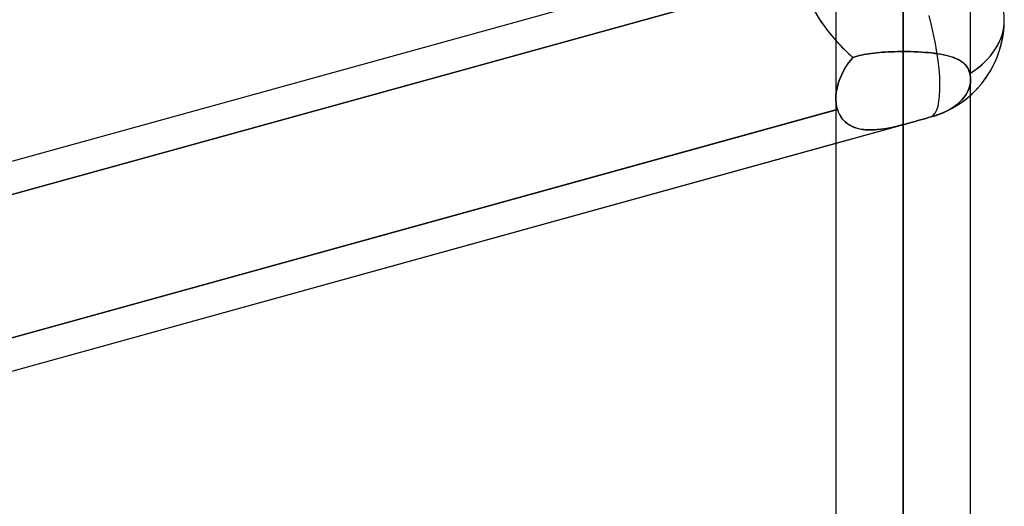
# Model space of a CAD drawing. Header units: millimetres. Extents: x -52 to 132, y -156 to 156.
# Tile 52 of 77: x 56.69 to 64, y 32.42 to 36.03. Entities that reach past the tile are written whole.
import ezdxf

# ---------------------------------------------------------------- set-up
doc = ezdxf.new("R2010")
doc.units = ezdxf.units.MM
doc.layers.add('MAIN-1', color=7, linetype='Continuous')

msp = doc.modelspace()

# ---------------------------------------------------------------- linework, layer by layer
at = {"layer": 'MAIN-1'}
for p, q in [((63.25, 0), (63.25, 69.0087)), ((63.25, 69.0087), (63.25, 0)), ((63.75, 0), (63.75, 68.6965)), ((63.75, 0), (63.75, 68.6965)), ((62.75, 68.5822), (62.75, 0)), ((62.75, 68.5822), (62.75, 0)), ((63.25, 68.2038), (63.25, 0)), ((63.25, 0), (63.25, 68.2038)), ((63.25, 0), (63.25, 63.3931)), ((63.25, 63.3931), (63.25, 0)), ((62.75, 63.1787), (62.75, 0)), ((62.75, 63.1787), (62.75, 0)), ((63.75, 0), (63.75, 63.1787)), ((63.75, 0), (63.75, 63.1787)), ((63.25, 62.6857), (63.25, 0)), ((63.25, 0), (63.25, 62.6857)), ((63.25, 0), (63.25, 57.8746)), ((63.25, 57.8746), (63.25, 0)), ((62.75, 57.6605), (62.75, 0)), ((62.75, 57.6605), (62.75, 0)), ((63.75, 0), (63.75, 57.6605)), ((63.75, 0), (63.75, 57.6605)), ((63.25, 57.167), (63.25, 0)), ((63.25, 0), (63.25, 57.167)), ((63.25, 0), (63.25, 52.3553)), ((63.25, 52.3553), (63.25, 0)), ((62.75, 52.1417), (62.75, 0)), ((62.75, 52.1417), (62.75, 0)), ((63.75, 0), (63.75, 52.1417)), ((63.75, 0), (63.75, 52.1417)), ((63.25, 51.6477), (63.25, 0)), ((63.25, 0), (63.25, 51.6477)), ((63.25, 0), (63.25, 46.8352)), ((63.25, 46.8352), (63.25, 0)), ((62.75, 46.6221), (62.75, 0)), ((62.75, 46.6221), (62.75, 0)), ((63.75, 0), (63.75, 46.6221)), ((63.75, 0), (63.75, 46.6221)), ((63.25, 46.1275), (63.25, 0)), ((63.25, 0), (63.25, 46.1275)), ((63.25, 0), (63.25, 41.314)), ((63.25, 41.314), (63.25, 0)), ((62.75, 41.1015), (62.75, 0)), ((62.75, 41.1015), (62.75, 0)), ((63.75, 0), (63.75, 41.1015)), ((63.75, 0), (63.75, 41.1015)), ((63.25, 40.606), (63.25, 0)), ((63.25, 0), (63.25, 40.606)), ((63.25, 35.791), (63.25, 40.606)), ((63.25, 40.606), (63.25, 35.791)), ((24.6503, 26.1434), (62.7012, 36.6536)), ((50.95, 33.4077), (62.5, 36.598)), ((62.7774, 36.4269), (50.9074, 33.1482)), ((50.9074, 33.1482), (62.7774, 36.4269)), ((62.8772, 35.7469), (62.8605, 35.7276)), ((62.8605, 35.7276), (62.8772, 35.7469)), ((62.8772, 35.7469), (62.8919, 35.752)), ((62.8918, 35.7519), (62.8772, 35.7469)), ((62.9071, 35.7565), (62.8918, 35.7519)), ((62.8919, 35.752), (62.9073, 35.7566)), ((62.9231, 35.7608), (62.9071, 35.7565)), ((62.9073, 35.7566), (62.9233, 35.7609)), ((62.9398, 35.7648), (62.9231, 35.7608)), ((62.9233, 35.7609), (62.94, 35.7648)), ((62.9572, 35.7684), (62.9398, 35.7648)), ((62.94, 35.7648), (62.9573, 35.7684)), ((62.9752, 35.7717), (62.9572, 35.7684)), ((62.9573, 35.7684), (62.9752, 35.7717)), ((62.9937, 35.7747), (62.9752, 35.7717)), ((62.9752, 35.7717), (62.9937, 35.7747)), ((63.0128, 35.7774), (62.9937, 35.7747)), ((62.9937, 35.7747), (63.0128, 35.7774)), ((63.0325, 35.7798), (63.0128, 35.7774)), ((63.0128, 35.7774), (63.0324, 35.7798)), ((63.0324, 35.7798), (63.0525, 35.782)), ((63.0527, 35.782), (63.0325, 35.7798)), ((63.0525, 35.782), (63.0732, 35.7839)), ((63.0733, 35.7839), (63.0527, 35.782)), ((63.0732, 35.7839), (63.0943, 35.7856)), ((63.0945, 35.7856), (63.0733, 35.7839)), ((63.0943, 35.7856), (63.1157, 35.7871)), ((63.116, 35.7871), (63.0945, 35.7856)), ((63.1157, 35.7871), (63.1375, 35.7883)), ((63.1378, 35.7883), (63.116, 35.7871)), ((63.1375, 35.7883), (63.1597, 35.7893)), ((63.1598, 35.7893), (63.1378, 35.7883)), ((63.1597, 35.7893), (63.182, 35.79)), ((63.1821, 35.79), (63.1598, 35.7893)), ((63.182, 35.79), (63.2046, 35.7906)), ((63.2046, 35.7906), (63.1821, 35.79)), ((63.2272, 35.7909), (63.2046, 35.7906)), ((63.2046, 35.7906), (63.2272, 35.7909)), ((63.25, 35.791), (63.2272, 35.7909)), ((63.2272, 35.7909), (63.25, 35.791)), ((63.25, 35.791), (63.2776, 35.7909)), ((63.25, 0), (63.25, 35.791)), ((63.25, 35.791), (63.25, 0)), ((63.2772, 35.7909), (63.25, 35.791)), ((63.3042, 35.7904), (63.2772, 35.7909)), ((63.2776, 35.7909), (63.305, 35.7904)), ((63.331, 35.7896), (63.3042, 35.7904)), ((63.305, 35.7904), (63.3321, 35.7896)), ((63.3576, 35.7885), (63.331, 35.7896)), ((63.3321, 35.7896), (63.3589, 35.7885)), ((63.3837, 35.7871), (63.3576, 35.7885)), ((63.3589, 35.7885), (63.3854, 35.787)), ((63.4093, 35.7853), (63.3837, 35.7871)), ((63.3854, 35.787), (63.4114, 35.7852)), ((63.4343, 35.7832), (63.4093, 35.7853)), ((63.4114, 35.7852), (63.4368, 35.783)), ((63.4587, 35.7808), (63.4343, 35.7832)), ((63.4368, 35.783), (63.4615, 35.7805)), ((63.4824, 35.778), (63.4587, 35.7808)), ((63.4615, 35.7805), (63.4855, 35.7776)), ((63.5052, 35.7748), (63.4824, 35.778)), ((63.4855, 35.7776), (63.5086, 35.7743)), ((63.5273, 35.7713), (63.5052, 35.7748)), ((63.5086, 35.7743), (63.531, 35.7706)), ((63.5485, 35.7673), (63.5273, 35.7713)), ((63.531, 35.7706), (63.5524, 35.7664)), ((63.5689, 35.7628), (63.5485, 35.7673)), ((63.5524, 35.7664), (63.573, 35.7618)), ((63.5883, 35.7578), (63.5689, 35.7628)), ((63.573, 35.7618), (63.5925, 35.7566)), ((63.6068, 35.7524), (63.5883, 35.7578)), ((63.5925, 35.7566), (63.611, 35.751)), ((63.6243, 35.7463), (63.6068, 35.7524)), ((63.611, 35.751), (63.6284, 35.7448)), ((63.6409, 35.7397), (63.6243, 35.7463)), ((63.6284, 35.7448), (63.6447, 35.7381)), ((63.6565, 35.7324), (63.6409, 35.7397)), ((63.6447, 35.7381), (63.6598, 35.7307)), ((63.6709, 35.7245), (63.6565, 35.7324)), ((63.6598, 35.7307), (63.6739, 35.7227)), ((62.8168, 35.6656), (62.8045, 35.6439)), ((62.8046, 35.644), (62.8169, 35.6657)), ((62.8302, 35.6869), (62.8168, 35.6656)), ((62.8169, 35.6657), (62.8303, 35.6869)), ((62.8448, 35.7076), (62.8302, 35.6869)), ((62.8303, 35.6869), (62.8448, 35.7076)), ((62.8605, 35.7276), (62.8448, 35.7076)), ((62.8448, 35.7076), (62.8605, 35.7276)), ((63.6843, 35.7157), (63.6709, 35.7245)), ((63.6739, 35.7227), (63.6867, 35.7139)), ((63.6966, 35.7061), (63.6843, 35.7157)), ((63.6867, 35.7139), (63.6985, 35.7045)), ((63.7077, 35.6957), (63.6966, 35.7061)), ((63.6985, 35.7045), (63.7091, 35.6942)), ((63.7176, 35.6843), (63.7077, 35.6957)), ((63.7091, 35.6942), (63.7186, 35.683)), ((63.7263, 35.6719), (63.7176, 35.6843)), ((63.7186, 35.683), (63.7269, 35.6709)), ((63.7337, 35.6585), (63.7263, 35.6719)), ((63.7269, 35.6709), (63.734, 35.6578)), ((63.7397, 35.644), (63.7337, 35.6585)), ((63.734, 35.6578), (63.7399, 35.6436)), ((62.7835, 35.5995), (62.7748, 35.5769)), ((62.7749, 35.577), (62.7836, 35.5996)), ((62.7934, 35.6218), (62.7835, 35.5995)), ((62.7836, 35.5996), (62.7935, 35.6219)), ((62.8045, 35.6439), (62.7934, 35.6218)), ((62.7935, 35.6219), (62.8046, 35.644)), ((63.7444, 35.6283), (63.7397, 35.644)), ((63.7399, 35.6436), (63.7444, 35.6283)), ((63.7444, 35.6283), (63.7463, 35.62)), ((63.7463, 35.62), (63.7444, 35.6283)), ((63.7463, 35.62), (63.7477, 35.6117)), ((63.7478, 35.6117), (63.7463, 35.62)), ((63.7477, 35.6117), (63.7488, 35.6035)), ((63.7489, 35.6035), (63.7478, 35.6117)), ((63.7488, 35.6035), (63.7496, 35.5954)), ((63.7496, 35.5954), (63.7489, 35.6035)), ((63.7496, 35.5954), (63.7499, 35.5875)), ((63.7499, 35.5875), (63.7496, 35.5954)), ((63.7499, 35.5875), (63.75, 35.5797)), ((63.75, 35.5797), (63.7499, 35.5875)), ((63.75, 0), (63.75, 35.583)), ((63.75, 0), (63.75, 35.583)), ((62.7564, 35.5092), (62.7529, 35.4868)), ((62.7529, 35.4867), (62.7564, 35.5091)), ((62.7613, 35.5317), (62.7564, 35.5092)), ((62.7564, 35.5091), (62.7613, 35.5317)), ((62.7674, 35.5543), (62.7613, 35.5317)), ((62.7613, 35.5317), (62.7674, 35.5543)), ((62.7674, 35.5543), (62.7749, 35.577)), ((62.7748, 35.5769), (62.7674, 35.5543)), ((63.7371, 35.5142), (63.7275, 35.4927)), ((63.7275, 35.4927), (63.7371, 35.5142)), ((63.7441, 35.5362), (63.7371, 35.5142)), ((63.7371, 35.5142), (63.7441, 35.5362)), ((63.7483, 35.5583), (63.7441, 35.5362)), ((63.7441, 35.5362), (63.7483, 35.5583)), ((63.75, 35.5797), (63.7483, 35.5583)), ((63.7483, 35.5583), (63.75, 35.5797)), ((62.7508, 35.4647), (62.75, 35.4429)), ((62.75, 35.4429), (62.7507, 35.4646)), ((62.75, 35.4429), (62.7503, 35.4286)), ((62.7503, 35.4287), (62.75, 35.4429)), ((62.75, 35.4423), (62.75, 0)), ((62.75, 35.4423), (62.75, 0)), ((62.7507, 35.4646), (62.7529, 35.4867)), ((62.7529, 35.4868), (62.7508, 35.4647)), ((63.7022, 35.4532), (63.6857, 35.4338)), ((63.6857, 35.4338), (63.7022, 35.4532)), ((63.7158, 35.4724), (63.7022, 35.4532)), ((63.7022, 35.4532), (63.7158, 35.4724)), ((63.7275, 35.4927), (63.7158, 35.4724)), ((63.7158, 35.4724), (63.7275, 35.4927)), ((62.7512, 35.4148), (62.7503, 35.4287)), ((62.7503, 35.4286), (62.7512, 35.4146)), ((62.7528, 35.401), (62.7512, 35.4148)), ((62.7512, 35.4146), (62.7528, 35.4009)), ((62.755, 35.3876), (62.7528, 35.401)), ((62.7528, 35.4009), (62.755, 35.3875)), ((62.7579, 35.3745), (62.755, 35.3876)), ((62.755, 35.3875), (62.7579, 35.3745)), ((62.7579, 35.3745), (62.7614, 35.3618)), ((62.7614, 35.3618), (62.7579, 35.3745)), ((63.5978, 35.3647), (63.5715, 35.3504)), ((63.5715, 35.3504), (63.5978, 35.3647)), ((63.6218, 35.3798), (63.5978, 35.3647)), ((63.5978, 35.3647), (63.6218, 35.3798)), ((63.6449, 35.3966), (63.6218, 35.3798)), ((63.6218, 35.3798), (63.6449, 35.3966)), ((63.6665, 35.4147), (63.6449, 35.3966)), ((63.6449, 35.3966), (63.6665, 35.4147)), ((63.6857, 35.4338), (63.6665, 35.4147)), ((63.6665, 35.4147), (63.6857, 35.4338)), ((50.8772, 32.0792), (62.7614, 35.3618)), ((62.75, 35.3587), (50.95, 32.0993)), ((62.7614, 35.3618), (62.75, 35.3587)), ((62.7689, 35.3409), (62.7614, 35.3618)), ((62.7614, 35.3618), (62.768, 35.3431)), ((62.768, 35.3431), (62.7762, 35.3253)), ((62.7783, 35.3214), (62.7689, 35.3409)), ((62.7762, 35.3253), (62.7858, 35.3087)), ((62.7895, 35.3033), (62.7783, 35.3214)), ((62.7858, 35.3087), (62.7969, 35.2933)), ((62.8024, 35.2867), (62.7895, 35.3033)), ((62.7969, 35.2933), (62.8092, 35.2793)), ((63.3984, 35.2904), (63.3786, 35.2849)), ((63.3786, 35.2848), (63.3982, 35.2903)), ((63.3982, 35.2903), (63.4176, 35.2958)), ((63.4179, 35.2959), (63.3984, 35.2904)), ((63.4176, 35.2958), (63.4369, 35.3011)), ((63.4371, 35.3011), (63.4179, 35.2959)), ((63.4369, 35.3011), (63.4559, 35.3063)), ((63.4559, 35.3063), (63.4371, 35.3011)), ((63.4652, 35.3089), (63.4559, 35.3063)), ((63.4559, 35.3063), (63.4652, 35.3089)), ((63.4746, 35.3117), (63.4652, 35.3089)), ((63.4652, 35.3089), (63.4746, 35.3117)), ((63.484, 35.3147), (63.4746, 35.3117)), ((63.4746, 35.3117), (63.484, 35.3147)), ((63.484, 35.3147), (63.4934, 35.3178)), ((63.4934, 35.3177), (63.484, 35.3147)), ((63.5027, 35.321), (63.4934, 35.3177)), ((63.4934, 35.3178), (63.5027, 35.321)), ((63.512, 35.3243), (63.5027, 35.321)), ((63.5027, 35.321), (63.512, 35.3243)), ((63.5427, 35.3368), (63.512, 35.3243)), ((63.512, 35.3243), (63.5427, 35.3368)), ((63.5715, 35.3504), (63.5427, 35.3368)), ((63.5427, 35.3368), (63.5715, 35.3504)), ((50.7695, 31.8017), (63.2994, 35.2626)), ((62.75, 35.1109), (63.2994, 35.2626)), ((62.8171, 35.2716), (62.8024, 35.2867)), ((62.8092, 35.2793), (62.8228, 35.2666)), ((62.8333, 35.2583), (62.8171, 35.2716)), ((62.8228, 35.2666), (62.8377, 35.2551)), ((62.8508, 35.2467), (62.8333, 35.2583)), ((62.8377, 35.2551), (62.8537, 35.245)), ((62.8697, 35.2368), (62.8508, 35.2467)), ((62.8537, 35.245), (62.8708, 35.2362)), ((62.8899, 35.2285), (62.8697, 35.2368)), ((62.8708, 35.2362), (62.8889, 35.2288)), ((62.8889, 35.2288), (62.9078, 35.2227)), ((62.9111, 35.2218), (62.8899, 35.2285)), ((62.9078, 35.2227), (62.9275, 35.2179)), ((62.9335, 35.2167), (62.9111, 35.2218)), ((62.9275, 35.2179), (62.948, 35.2142)), ((62.9567, 35.2131), (62.9335, 35.2167)), ((63.082, 35.215), (63.1055, 35.2182)), ((63.111, 35.219), (63.0839, 35.2152)), ((63.1055, 35.2182), (63.1291, 35.2221)), ((63.1384, 35.2238), (63.111, 35.219)), ((63.1291, 35.2221), (63.1529, 35.2265)), ((63.1661, 35.2293), (63.1384, 35.2238)), ((63.1529, 35.2265), (63.1767, 35.2315)), ((63.1939, 35.2354), (63.1661, 35.2293)), ((63.1767, 35.2315), (63.2008, 35.237)), ((63.2219, 35.2422), (63.1939, 35.2354)), ((63.2008, 35.237), (63.2253, 35.243)), ((63.25, 35.2493), (63.2219, 35.2422)), ((63.2253, 35.243), (63.25, 35.2493)), ((63.2582, 35.2515), (63.25, 35.2493)), ((63.25, 35.2493), (63.2582, 35.2515)), ((63.25, 35.2493), (63.25, 0)), ((63.25, 0), (63.25, 35.2493)), ((63.2664, 35.2537), (63.2582, 35.2515)), ((63.2582, 35.2515), (63.2663, 35.2537)), ((63.2663, 35.2537), (63.2746, 35.2559)), ((63.2746, 35.2559), (63.2664, 35.2537)), ((63.2828, 35.2581), (63.2746, 35.2559)), ((63.2746, 35.2559), (63.2828, 35.2581)), ((63.2911, 35.2603), (63.2828, 35.2581)), ((63.2828, 35.2581), (63.291, 35.2603)), ((63.291, 35.2603), (63.2993, 35.2626)), ((63.2993, 35.2626), (63.2911, 35.2603)), ((63.3191, 35.2681), (63.2993, 35.2626)), ((63.2993, 35.2626), (63.3191, 35.2681)), ((63.3389, 35.2737), (63.3191, 35.2681)), ((63.3191, 35.2681), (63.339, 35.2737)), ((63.3588, 35.2793), (63.3389, 35.2737)), ((63.339, 35.2737), (63.3589, 35.2793)), ((63.3786, 35.2849), (63.3588, 35.2793)), ((63.3589, 35.2793), (63.3786, 35.2848)), ((62.948, 35.2142), (62.9692, 35.2118)), ((62.9808, 35.211), (62.9567, 35.2131)), ((62.9692, 35.2118), (62.9909, 35.2104)), ((63.0056, 35.2102), (62.9808, 35.211)), ((62.9909, 35.2104), (63.0132, 35.2102)), ((63.0312, 35.2107), (63.0056, 35.2102)), ((63.0132, 35.2102), (63.0358, 35.2109)), ((63.0573, 35.2124), (63.0312, 35.2107)), ((63.0358, 35.2109), (63.0588, 35.2125)), ((63.0839, 35.2152), (63.0573, 35.2124)), ((63.0588, 35.2125), (63.082, 35.215)), ((50.95, 31.8516), (62.75, 35.1109))]:
    msp.add_line(p, q, dxfattribs=at)
for start, end in [(290.54468, 0.00006), (311.8056, 0.00006), (290.54468, 311.8056)]:
    msp.add_arc((63.25, 36.0271), 0.75, start, end, dxfattribs=at)
for major_axis, ratio, start_param, end_param in [((-0.6979, 0.5313), 0.517035, 0.37473, 1.425597), ((-0.6979, 0.5313), 0.517035, 0.37473, 1.216145), ((-0.75, 0), 0.707107, -3.141593, -2.299234), ((-0.75, 0), 0.707107, 3.141593, 3.983951), ((-0.1997, 0.7229), 0.257281, -3.107774, -1.597923), ((-0.1997, 0.7229), 0.257281, -3.107774, -1.597923), ((-0.75, 0), 0.707107, 2.290619, 3.141593), ((-0.75, 0), 0.707107, 2.300427, 3.141593), ((-0.6979, 0.5313), 0.517035, 1.216145, 1.425597), ((-0.75, 0), 0.707107, 2.290619, 2.300427)]:
    msp.add_ellipse((63.25, 36.0271), major_axis=major_axis, ratio=ratio, start_param=start_param, end_param=end_param, dxfattribs=at)

doc.saveas('drawing.dxf')
